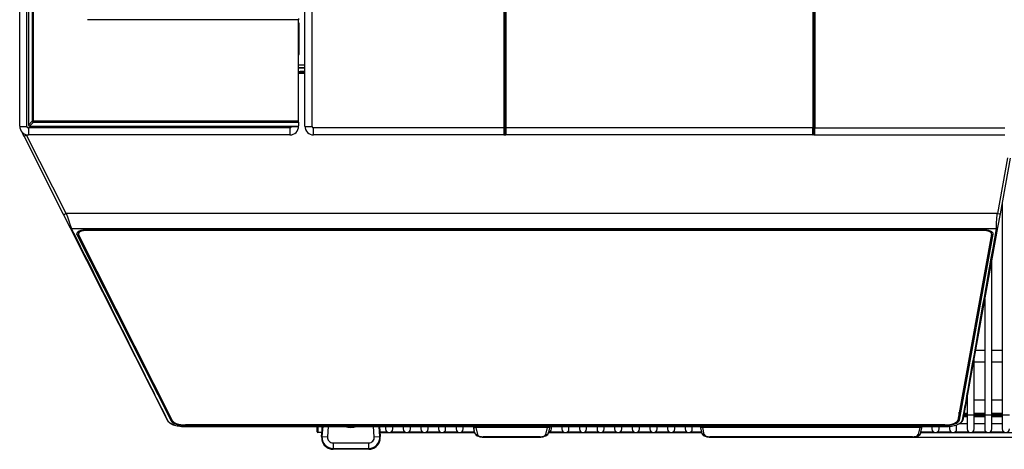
# Model space of a CAD drawing. Header units: millimetres. Extents: x 0 to 592, y 0 to 418.
# Tile 3 of 44: x 87 to 156, y 86 to 116. Entities that reach past the tile are written whole.
import ezdxf
from ezdxf.enums import TextEntityAlignment as Align

# ---------------------------------------------------------------- set-up
doc = ezdxf.new("R2010")
doc.units = ezdxf.units.MM
doc.layers.add('140.967_BW4NEO_C', color=7, linetype='Continuous')
doc.layers.add('Standard', color=7, linetype='Continuous')
doc.styles.add('SEACAD_Arial', font='arial.ttf')
doc.dimstyles.new('ISO', dxfattribs={"dimtxt": 3, "dimasz": 3, "dimexe": 1.5, "dimexo": 0, "dimgap": 0.75, "dimtad": 1, "dimdec": 0, "dimlfac": 5, "dimtxsty": 'SEACAD_Arial', "dimblk1": '_SE_FILLED', "dimblk2": '_SE_FILLED', "dimsah": 1, "dimcen": 1.5, "dimazin": 0, "dimtfac": 0.7, "dimtdec": 3, "dimtmove": 0, "dimatfit": 3, "dimfxl": 1, "dimarcsym": 0})

# ---------------------------------------------------------------- blocks, each defined once
blk = doc.blocks.new('SE2')
at = {"layer": '140.967_BW4NEO_C', "color": 7, "linetype": 'Continuous'}
for p, q in [((87.399, 108.762), (87.399, 201.762)), ((87.899, 108.747), (87.899, 201.747)), ((87.999, 201.763), (87.999, 108.842)), ((107.199, 108.762), (107.199, 202.062)), ((107.699, 108.747), (107.699, 202.047)), ((88.271, 201.49), (88.271, 109.114)), ((88.351, 109.116), (88.351, 201.493)), ((120.999, 159.23), (120.999, 108.647)), ((121.039, 108.648), (121.039, 159.231)), ((121.043, 159.228), (121.043, 109.05)), ((121.099, 108.648), (121.099, 159.231)), ((121.139, 159.23), (121.139, 108.647)), ((142.458, 159.23), (142.458, 108.647)), ((142.498, 108.648), (142.498, 159.231)), ((142.555, 159.228), (142.555, 109.05)), ((142.558, 108.648), (142.558, 159.231)), ((142.598, 159.23), (142.598, 108.647)), ((106.759, 116.237), (106.759, 116.154)), ((106.759, 116.154), (92.097, 116.154)), ((106.759, 109.116), (106.759, 116.154)), ((106.759, 115.758), (106.799, 115.758)), ((106.799, 113.762), (106.799, 115.902)), ((106.799, 113.762), (106.759, 113.762)), ((106.759, 113.023), (107.199, 113.023)), ((106.759, 112.829), (107.199, 112.829)), ((106.759, 112.819), (107.199, 112.819)), ((107.199, 112.419), (106.759, 112.419)), ((88.271, 109.114), (87.999, 108.842)), ((88.351, 109.034), (88.079, 108.762)), ((88.079, 108.762), (106.259, 108.762)), ((106.759, 109.116), (88.351, 109.116)), ((88.351, 109.034), (88.351, 109.116)), ((88.351, 109.034), (106.759, 109.034)), ((106.259, 108.747), (106.259, 108.762)), ((106.759, 109.034), (106.759, 109.116)), ((106.759, 109.034), (106.759, 108.78)), ((106.759, 108.762), (106.759, 108.78)), ((121.043, 109.05), (121.099, 109.05)), ((142.555, 109.05), (142.498, 109.05)), ((87.701, 108.065), (87.635, 108.194)), ((90.443, 102.635), (87.701, 108.065)), ((90.622, 102.719), (87.879, 108.148)), ((106.159, 108.647), (87.999, 108.647)), ((87.999, 108.647), (87.999, 108.162)), ((106.159, 108.162), (87.999, 108.162)), ((106.159, 108.647), (106.159, 108.162)), ((107.799, 108.162), (107.799, 108.647)), ((120.999, 108.647), (107.799, 108.647)), ((121.007, 108.162), (107.799, 108.162)), ((121.007, 108.162), (121.147, 108.162)), ((121.107, 108.202), (121.047, 108.202)), ((121.053, 108.469), (121.1, 108.469)), ((121.053, 108.469), (121.1, 108.445)), ((142.458, 108.647), (121.139, 108.647)), ((142.45, 108.162), (121.147, 108.162)), ((142.59, 108.162), (142.451, 108.162)), ((142.49, 108.202), (142.55, 108.202)), ((142.545, 108.469), (142.497, 108.469)), ((142.545, 108.469), (142.497, 108.445)), ((142.59, 108.162), (155.799, 108.162)), ((142.598, 108.647), (155.799, 108.647)), ((155.97, 106.567), (155.271, 102.719)), ((156.167, 106.538), (155.467, 102.69)), ((155.614, 103.495), (155.614, 88.712)), ((90.916, 101.7), (90.443, 102.635)), ((155.271, 102.719), (90.622, 102.719)), ((155.467, 102.69), (155.292, 101.727)), ((97.676, 88.316), (90.916, 101.7)), ((155.194, 101.653), (91.005, 101.653)), ((91.377, 101.246), (91.379, 101.358)), ((91.377, 101.246), (97.906, 88.322)), ((91.476, 101.451), (91.476, 101.3)), ((98.016, 88.33), (91.488, 101.254)), ((154.272, 101.579), (92.076, 101.579)), ((92.076, 101.535), (92.076, 101.579)), ((154.272, 101.535), (92.076, 101.535)), ((154.871, 101.283), (152.525, 88.374)), ((152.637, 88.371), (154.983, 101.28)), ((155.292, 101.727), (152.867, 88.379)), ((154.272, 101.535), (154.272, 101.579)), ((154.872, 101.3), (154.872, 101.451)), ((154.882, 101.445), (154.872, 101.393)), ((154.983, 101.28), (154.982, 101.324)), ((154.89, 88.712), (154.89, 99.515)), ((154.39, 96.763), (154.39, 88.712)), ((154.39, 93.212), (153.745, 93.212)), ((155.614, 93.212), (154.89, 93.212)), ((153.667, 88.712), (153.667, 92.783)), ((153.667, 92.412), (154.39, 92.412)), ((154.89, 92.412), (155.614, 92.412)), ((153.167, 89.761), (153.118, 89.761)), ((153.167, 90.031), (153.167, 88.712)), ((154.39, 89.761), (153.667, 89.761)), ((155.614, 89.761), (154.89, 89.761)), ((152.637, 88.371), (152.627, 88.932)), ((97.906, 88.322), (97.91, 88.54)), ((153.167, 88.612), (152.909, 88.612)), ((153.167, 88.614), (152.91, 88.614)), ((152.921, 88.674), (153.167, 88.674)), ((152.927, 88.711), (153.167, 88.711)), ((152.937, 88.767), (153.167, 88.767)), ((153.167, 88.813), (152.946, 88.813)), ((152.946, 88.813), (153.167, 88.813)), ((153.167, 88.824), (152.948, 88.824)), ((153.667, 88.712), (153.167, 88.712)), ((153.167, 88.712), (153.167, 87.762)), ((154.39, 88.824), (153.667, 88.824)), ((154.39, 88.813), (153.667, 88.813)), ((153.667, 88.813), (154.39, 88.813)), ((153.667, 88.767), (154.39, 88.767)), ((153.667, 87.762), (153.667, 88.712)), ((153.667, 88.711), (154.39, 88.711)), ((153.667, 88.674), (154.39, 88.674)), ((154.39, 88.614), (153.667, 88.614)), ((154.39, 88.612), (153.667, 88.612)), ((154.89, 88.712), (154.39, 88.712)), ((154.39, 88.712), (154.39, 87.762)), ((155.614, 88.824), (154.89, 88.824)), ((155.464, 88.813), (154.89, 88.813)), ((154.89, 88.813), (155.464, 88.813)), ((154.89, 88.767), (155.614, 88.767)), ((154.89, 87.762), (154.89, 88.712)), ((154.89, 88.711), (155.614, 88.711)), ((154.89, 88.674), (155.614, 88.674)), ((155.614, 88.614), (154.89, 88.614)), ((155.614, 88.612), (154.89, 88.612)), ((155.464, 88.813), (155.464, 88.813)), ((155.614, 88.815), (155.568, 88.815)), ((155.568, 88.815), (155.568, 88.815)), ((155.568, 88.815), (155.614, 88.815)), ((156.114, 88.712), (155.614, 88.712)), ((155.614, 88.712), (155.614, 87.762)), ((98.899, 88.002), (98.899, 88.046)), ((151.627, 88.046), (98.899, 88.046)), ((98.899, 88.002), (151.627, 88.002)), ((98.942, 87.924), (99.002, 87.924)), ((98.955, 87.948), (98.955, 87.924)), ((151.66, 87.928), (98.955, 87.928)), ((99.002, 87.924), (151.672, 87.924)), ((108.039, 87.7), (108.039, 87.924)), ((108.039, 87.572), (108.039, 87.922)), ((108.039, 87.7), (108.039, 87.572)), ((108.039, 87.572), (108.039, 87.572)), ((108.099, 87.916), (108.099, 87.512)), ((108.099, 87.512), (108.099, 87.512)), ((108.382, 87.512), (108.099, 87.512)), ((108.358, 87.231), (108.409, 87.924)), ((108.436, 87.924), (108.385, 87.236)), ((108.824, 87.924), (108.771, 87.208)), ((112.018, 87.207), (111.966, 87.924)), ((112.404, 87.236), (112.354, 87.924)), ((112.38, 87.924), (112.431, 87.23)), ((112.407, 87.567), (112.892, 87.567)), ((112.411, 87.512), (118.983, 87.512)), ((112.799, 87.924), (112.799, 87.762)), ((113.205, 87.567), (114.116, 87.567)), ((113.299, 87.762), (113.299, 87.924)), ((114.022, 87.924), (114.022, 87.762)), ((114.428, 87.567), (115.339, 87.567)), ((114.522, 87.762), (114.522, 87.924)), ((115.245, 87.924), (115.245, 87.762)), ((115.651, 87.567), (116.562, 87.567)), ((115.745, 87.762), (115.745, 87.924)), ((116.469, 87.924), (116.469, 87.762)), ((116.875, 87.567), (117.786, 87.567)), ((116.969, 87.762), (116.969, 87.924)), ((117.692, 87.924), (117.692, 87.762)), ((118.098, 87.567), (118.97, 87.567)), ((118.192, 87.762), (118.192, 87.924)), ((118.977, 87.535), (118.892, 87.924)), ((118.915, 87.924), (118.915, 87.762)), ((124.032, 87.873), (119.066, 87.873)), ((119.066, 87.873), (119.175, 87.37)), ((123.922, 87.37), (124.032, 87.873)), ((124.118, 87.512), (134.739, 87.512)), ((124.206, 87.924), (124.121, 87.535)), ((124.214, 87.567), (125.125, 87.567)), ((124.308, 87.762), (124.308, 87.924)), ((125.032, 87.924), (125.032, 87.762)), ((125.438, 87.567), (126.349, 87.567)), ((125.532, 87.762), (125.532, 87.924)), ((126.255, 87.924), (126.255, 87.762)), ((126.661, 87.567), (127.572, 87.567)), ((126.755, 87.762), (126.755, 87.924)), ((127.478, 87.924), (127.478, 87.762)), ((127.884, 87.567), (128.795, 87.567)), ((127.978, 87.762), (127.978, 87.924)), ((128.701, 87.924), (128.701, 87.762)), ((129.108, 87.567), (130.019, 87.567)), ((129.201, 87.762), (129.201, 87.924)), ((129.925, 87.924), (129.925, 87.762)), ((130.331, 87.567), (131.242, 87.567)), ((130.425, 87.762), (130.425, 87.924)), ((131.148, 87.924), (131.148, 87.762)), ((131.554, 87.567), (132.465, 87.567)), ((131.648, 87.762), (131.648, 87.924)), ((132.371, 87.924), (132.371, 87.762)), ((132.777, 87.567), (133.688, 87.567)), ((132.871, 87.762), (132.871, 87.924)), ((133.595, 87.924), (133.595, 87.762)), ((134.001, 87.567), (134.724, 87.567)), ((134.095, 87.762), (134.095, 87.924)), ((134.646, 87.924), (134.729, 87.544)), ((149.879, 87.873), (134.818, 87.873)), ((134.928, 87.365), (134.818, 87.873)), ((149.879, 87.873), (149.768, 87.365)), ((149.965, 87.512), (199.49, 87.512)), ((149.968, 87.544), (150.051, 87.924)), ((149.973, 87.567), (150.814, 87.567)), ((150.721, 87.924), (150.721, 87.762)), ((151.127, 87.567), (152.038, 87.567)), ((151.221, 87.762), (151.221, 87.924)), ((151.627, 88.002), (151.627, 88.046)), ((151.66, 87.924), (151.66, 87.948)), ((151.944, 87.948), (151.944, 87.762)), ((152.35, 87.567), (153.261, 87.567)), ((152.444, 87.762), (152.444, 88.058)), ((153.167, 88.112), (152.587, 88.112)), ((153.573, 87.567), (154.484, 87.567)), ((154.39, 88.112), (153.667, 88.112)), ((154.797, 87.567), (155.708, 87.567)), ((155.614, 88.112), (154.89, 88.112)), ((108.385, 87.236), (108.358, 87.231)), ((108.381, 86.972), (108.387, 86.948)), ((108.385, 87.236), (108.771, 87.208)), ((112.018, 87.207), (112.404, 87.236)), ((112.401, 86.944), (112.407, 86.968)), ((112.431, 87.23), (112.404, 87.236)), ((123.522, 87.214), (119.575, 87.214)), ((119.575, 87.214), (119.575, 87.198)), ((119.575, 87.198), (123.522, 87.198)), ((123.522, 87.214), (123.522, 87.198)), ((149.383, 87.214), (135.314, 87.214)), ((135.314, 87.214), (135.314, 87.198)), ((135.314, 87.198), (149.383, 87.198)), ((149.383, 87.214), (149.383, 87.198)), ((109.156, 86.793), (111.634, 86.793)), ((109.156, 86.415), (109.156, 86.37)), ((109.156, 86.415), (111.633, 86.415)), ((111.633, 86.37), (109.156, 86.37)), ((109.156, 86.37), (109.156, 86.352)), ((111.633, 86.351), (109.156, 86.352)), ((111.633, 86.37), (111.633, 86.415)), ((111.633, 86.351), (111.633, 86.37))]:
    blk.add_line(p, q, dxfattribs=at)
for centre, radius, start, end in [((87.999, 108.762), 0.6, 180, 270), ((87.999, 108.747), 0.1, 180, 270), ((106.159, 108.762), 0.6, 270, 360), ((106.159, 108.747), 0.1, 270, 0), ((107.799, 108.762), 0.6, 180, 270), ((107.799, 108.747), 0.1, 180, 270), ((88.561, 108.721), 1.066, 201.41732, 209.66298), ((88.855, 108.722), 1.328, 197.54094, 209.66463), ((128.444, 108.524), 7.446, 179.05672, 182.78422), ((127.472, 108.537), 6.434, 179.01601, 182.98498), ((127.265, 108.533), 6.166, 178.92994, 183.07105), ((128.904, 108.529), 7.766, 179.13346, 182.70748), ((135.013, 108.524), 7.446, 357.21578, 0.94328), ((136.059, 108.537), 6.44, 357.01693, 0.98208), ((136.385, 108.533), 6.175, 356.93172, 1.06729), ((135.153, 108.524), 7.446, 357.21578, 0.94328), ((89.79, 104.257), 1.749, 291.93442, 298.40049), ((152.83, 88.387), 0.0378, 266.29473, 347.67704), ((108.099, 87.572), 0.06, 180, 270), ((108.099, 87.572), 0.06, 180, 270), ((125, 88.085), 16.628, 180.59022, 181.95563), ((110.395, 89.188), 1.329, 251.916, 288.084), ((113.049, 87.762), 0.25, 180, 0), ((114.272, 87.762), 0.25, 180, 0), ((115.495, 87.762), 0.25, 180, 0), ((116.719, 87.762), 0.25, 180, 0), ((117.942, 87.762), 0.25, 180, 0), ((119.165, 87.762), 0.25, 180, 211.00809), ((119.161, 87.555), 0.186, 185.96726, 274.42608), ((124.058, 87.762), 0.25, 284.12624, 0), ((125.282, 87.762), 0.25, 180, 0), ((126.505, 87.762), 0.25, 180, 0), ((127.728, 87.762), 0.25, 180, 0), ((128.951, 87.762), 0.25, 180, 0), ((130.175, 87.762), 0.25, 180, 0), ((131.398, 87.762), 0.25, 180, 0), ((132.621, 87.762), 0.25, 180, 0), ((133.845, 87.762), 0.25, 180, 0), ((134.914, 87.549), 0.185, 181.61741, 274.60152), ((150.971, 87.762), 0.25, 180, 0), ((152.194, 87.762), 0.25, 180, 0), ((153.417, 87.762), 0.25, 180, 0), ((154.64, 87.762), 0.25, 180, 0), ((155.864, 87.762), 0.25, 180, 0), ((109.157, 87.171), 0.801, 175.71921, 269.9187), ((109.156, 87.146), 0.794, 189.69745, 269.96872), ((109.156, 87.146), 0.778, 175.1357, 270.51275), ((109.156, 87.187), 0.772, 176.32392, 269.99262), ((109.156, 87.179), 0.386, 175.71969, 269.93102), ((111.633, 87.146), 0.778, 269.47819, 4.85568), ((111.633, 87.187), 0.772, 269.9997, 3.62953), ((111.632, 87.171), 0.801, 270.07274, 4.27223), ((111.633, 87.145), 0.794, 270.01704, 350.35066), ((111.633, 87.179), 0.386, 270.06035, 4.19777)]:
    blk.add_arc(centre, radius, start, end, dxfattribs=at)
for centre, major_axis, ratio, start_param, end_param in [((106.739, 115.902), (0.0598, -0.005), 0.999164, 0.083352, 1.314069), ((106.739, 113.762), (-0.0307, 0.0517), 0.998282, 2.94555, 4.176267), ((87.899, 108.762), (0.5, 0), 0.031478, 3.141593, 4.712389), ((88.079, 108.842), (0.0799, 0.0043), 0.998894, 3.087516, 4.658192), ((88.351, 109.114), (0.08, 0), 0.031478, 1.570796, 3.106669), ((88.351, 109.114), (-0.0565, 0.0566), 0.998781, 0.785458, 2.356135), ((106.259, 108.78), (-0.5, 0), 0.0349, 1.570796, 3.141593), ((106.259, 108.762), (0.5, 0), 0.031478, 4.712389, 6.283185), ((107.699, 108.762), (-0.5, 0), 0.031478, 0, 1.570796), ((121.053, 109.069), (0, -0.6), 0.017455, 4.743881, 6.274468), ((142.544, 109.069), (0, -0.6), 0.017455, 0.008717, 1.539304), ((87.879, 108.155), (-0.179, -0.09), 0.028099, 0, 1.556603), ((120.999, 108.648), (0.04, 0), 0.031478, 4.712389, 6.265723), ((121.007, 108.202), (0, -0.04), 0.999848, 0, 1.570247), ((121.139, 108.648), (0.04, 0), 0.031478, 3.124131, 4.712389), ((121.147, 108.202), (0, 0.04), 0.999848, 1.570247, 3.141593), ((142.45, 108.202), (0, 0.04), 0.999848, 3.141593, 4.712939), ((142.458, 108.648), (-0.04, 0), 0.031478, 1.570796, 3.159055), ((142.59, 108.202), (0, -0.04), 0.999848, 4.712939, 6.283185), ((142.598, 108.648), (0.04, 0), 0.031478, 3.159055, 4.712389), ((155.271, 102.725), (0.197, -0.036), 0.030971, 4.718017, 6.283185), ((91.005, 101.745), (-0.0893, -0.0451), 0.902273, 0, 1.143154), ((92.076, 101.3), (0.712, 0), 0.392337, 1.570796, 3.337241), ((92.076, 101.3), (0.6, 0), 0.392337, 1.570796, 3.337241), ((154.272, 101.3), (-0.712, 0), 0.392337, 3.070419, 4.712389), ((154.272, 101.3), (-0.6, 0), 0.392337, 3.070419, 4.712389), ((155.194, 101.745), (0.0984, -0.0179), 0.917493, 4.877594, 6.283185), ((97.712, 88.334), (0.0357, 0.018), 0.902273, 3.141593, 4.284746), ((98.899, 88.399), (-1.012, 0), 0.392337, 0.195649, 1.570796), ((98.899, 88.399), (0.9, 0), 0.392337, 3.337241, 4.712389), ((151.627, 88.399), (0.9, 0), 0.392337, 4.712389, 6.212011), ((151.627, 88.399), (1.012, 0), 0.392337, 4.712389, 6.212011), ((155.464, 88.814), (-0.02, 0), 0.026202, 1.570796, 2.617994), ((155.568, 88.812), (0.1, 0), 0.026202, 1.570796, 2.617994), ((119.066, 88.055), (-0.201, -0.002), 0.906207, 0.788202, 1.558305), ((123.922, 87.554), (-0.195, 0.043), 0.916469, 1.768167, 3.275894), ((124.032, 88.055), (0.201, -0.002), 0.906208, 4.724885, 5.494994), ((134.818, 88.055), (-0.201, -0.002), 0.906207, 0.788203, 1.558305), ((149.768, 87.549), (-0.195, 0.043), 0.916469, 1.768165, 3.346886), ((149.879, 88.055), (0.201, -0.002), 0.906208, 4.724885, 5.494994)]:
    blk.add_ellipse(centre, major_axis=major_axis, ratio=ratio, start_param=start_param, end_param=end_param, dxfattribs=at)
for points in [[(107.199, 112.565), (107.052, 112.559), (106.905, 112.554), (106.759, 112.548)], [(107.199, 112.516), (107.052, 112.515), (106.905, 112.515), (106.759, 112.514)], [(107.199, 112.455), (107.052, 112.455), (106.905, 112.454), (106.759, 112.454)], [(95.917, 91.865), (94.28, 95.128), (92.653, 98.391), (91.005, 101.653)], [(155.194, 101.653), (154.537, 98.037), (153.914, 94.42), (153.269, 90.803)], [(97.712, 88.297), (97.111, 89.487), (96.513, 90.676), (95.917, 91.865)], [(153.269, 90.803), (153.123, 89.985), (152.976, 89.167), (152.827, 88.349)], [(151.66, 87.928), (151.952, 87.928), (152.536, 88.016), (152.807, 88.236), (152.827, 88.349)], [(119.175, 87.37), (119.184, 87.329), (119.274, 87.252), (119.472, 87.214), (119.575, 87.214)], [(123.522, 87.214), (123.626, 87.214), (123.824, 87.252), (123.913, 87.329), (123.922, 87.37)], [(134.928, 87.365), (134.937, 87.326), (135.021, 87.25), (135.214, 87.214), (135.314, 87.214)], [(149.383, 87.214), (149.483, 87.214), (149.676, 87.251), (149.76, 87.326), (149.768, 87.365)]]:
    blk.add_open_spline(points, degree=3, dxfattribs=at)
for points, knots in [([(90.622, 102.719), (90.629, 102.703), (90.642, 102.67), (90.662, 102.621), (90.681, 102.569), (90.701, 102.517), (90.72, 102.463), (90.74, 102.408), (90.759, 102.353), (90.778, 102.297), (90.797, 102.24), (90.816, 102.184), (90.834, 102.127), (90.855, 102.064), (90.878, 101.996), (90.902, 101.924), (90.925, 101.858), (90.947, 101.797), (90.967, 101.742), (90.987, 101.693), (90.999, 101.666), (91.005, 101.653)], [0, 0, 0, 0, 0.036808, 0.074691, 0.113656, 0.153709, 0.194855, 0.237102, 0.280453, 0.324913, 0.370487, 0.41718, 0.464993, 0.513932, 0.582991, 0.652159, 0.721445, 0.790862, 0.86042, 0.930129, 1, 1, 1, 1]), ([(155.194, 101.653), (155.195, 101.659), (155.197, 101.673), (155.2, 101.696), (155.203, 101.722), (155.205, 101.753), (155.207, 101.788), (155.209, 101.827), (155.212, 101.878), (155.214, 101.943), (155.217, 102.014), (155.22, 102.111), (155.225, 102.23), (155.233, 102.366), (155.242, 102.473), (155.25, 102.559), (155.259, 102.641), (155.267, 102.693), (155.271, 102.719)], [0, 0, 0, 0, 0.034963, 0.072451, 0.112466, 0.15501, 0.200082, 0.247685, 0.29508, 0.372563, 0.449611, 0.49811, 0.636707, 0.749964, 0.818173, 0.882566, 0.943166, 1, 1, 1, 1]), ([(98.135, 88.042), (98.13, 88.044), (98.067, 88.062), (97.956, 88.1), (97.851, 88.153), (97.788, 88.194), (97.75, 88.224), (97.719, 88.254), (97.694, 88.285), (97.682, 88.306), (97.676, 88.316)], [0.5032959, 0.5032959, 0.5032959, 0.5032959, 0.512852, 0.6405893, 0.7593644, 0.808813, 0.8575623, 0.9056502, 0.9531158, 1, 1, 1, 1]), ([(97.712, 88.297), (97.738, 88.246), (97.789, 88.196), (97.937, 88.106), (98.032, 88.065), (98.257, 87.998), (98.386, 87.972), (98.661, 87.937), (98.808, 87.928), (98.955, 87.928)], [0, 0, 0, 0, 0.25, 0.25, 0.5, 0.5, 0.75, 0.75, 1, 1, 1, 1]), ([(152.867, 88.379), (152.866, 88.372), (152.863, 88.36), (152.856, 88.341), (152.848, 88.322), (152.838, 88.304), (152.825, 88.285), (152.811, 88.267), (152.795, 88.248), (152.776, 88.23), (152.756, 88.212), (152.74, 88.2), (152.731, 88.193), (152.729, 88.192)], [0, 0, 0, 0, 0.026594, 0.0533111, 0.0801525, 0.1071195, 0.1342132, 0.1614347, 0.1887853, 0.216266, 0.2438779, 0.2716222, 0.2762318, 0.2762318, 0.2762318, 0.2762318]), ([(119.001, 87.457), (119.012, 87.432), (119.046, 87.373), (119.16, 87.286), (119.311, 87.229), (119.46, 87.203), (119.532, 87.2), (119.575, 87.198)], [0.0691977, 0.0691977, 0.0691977, 0.0691977, 0.2174363, 0.4590843, 0.7199053, 0.8580047, 1, 1, 1, 1]), ([(123.522, 87.198), (123.564, 87.2), (123.635, 87.202), (123.782, 87.228), (123.934, 87.284), (124.05, 87.371), (124.084, 87.43), (124.096, 87.454)], [0, 0, 0, 0, 0.1391772, 0.2751221, 0.5340929, 0.7773838, 0.9252997, 0.9252997, 0.9252997, 0.9252997]), ([(134.736, 87.494), (134.752, 87.453), (134.783, 87.382), (134.908, 87.284), (135.056, 87.228), (135.202, 87.202), (135.272, 87.2), (135.314, 87.198)], [0, 0, 0, 0, 0.218881, 0.45991, 0.720951, 0.858854, 1, 1, 1, 1]), ([(149.383, 87.198), (149.424, 87.2), (149.495, 87.202), (149.64, 87.228), (149.789, 87.284), (149.902, 87.372), (149.934, 87.432), (149.945, 87.457)], [0, 0, 0, 0, 0.1408294, 0.2783804, 0.539595, 0.780764, 0.9305459, 0.9305459, 0.9305459, 0.9305459]), ([(109.156, 86.793), (109.156, 86.71), (109.156, 86.628), (109.156, 86.493), (109.156, 86.442), (109.156, 86.415)], [0, 0, 0, 0, 0.5, 0.5, 1, 1, 1, 1]), ([(109.156, 86.352), (109.156, 86.35), (109.156, 86.355), (109.156, 86.366), (109.156, 86.367), (109.156, 86.367)], [0, 0, 0, 0, 0.25, 0.25, 0.2567216, 0.2567216, 0.2567216, 0.2567216]), ([(111.633, 86.415), (111.633, 86.441), (111.634, 86.493), (111.634, 86.628), (111.634, 86.71), (111.634, 86.793)], [0, 0, 0, 0, 0.5, 0.5, 1, 1, 1, 1])]:
    blk.add_open_spline(points, degree=3, knots=knots, dxfattribs=at)
blk = doc.blocks.new('DMBLK19')
at = {"layer": 'Standard', "linetype": 'Continuous'}
for points in [[(215.042, 200.962), (214.542, 203.962), (214.042, 200.962)], [(215.042, 90.198), (214.042, 90.198), (214.542, 87.198)]]:
    blk.add_hatch(color=7, dxfattribs=at).paths.add_polyline_path(points)
at = {"layer": 'Standard', "color": 7, "linetype": 'Continuous'}
for p, q in [((110.168, 203.962), (216.042, 203.962)), ((214.542, 203.962), (214.542, 87.198)), ((149.383, 87.198), (216.042, 87.198))]:
    blk.add_line(p, q, dxfattribs=at)
at = {"layer": 'Standard', "color": 7, "linetype": 'Continuous', "style": 'SEACAD_Arial'}
blk.add_text('584', height=3, rotation=90, dxfattribs=at).set_placement((210.792, 142.058), align=Align.TOP_LEFT)
blk = doc.blocks.new('_SE_FILLED')
at = {"color": 0}
blk.add_line((0, 0), (-1, 0), dxfattribs=at)
blk.add_solid([(0, 0), (-1, -0.1665), (-1, 0.1665), (0, 0)], dxfattribs=at)

msp = doc.modelspace()

# ---------------------------------------------------------------- block references
at = {"layer": 'Standard'}
msp.add_blockref('SE2', (0, 0), dxfattribs=at)

# ---------------------------------------------------------------- dimensions: what is measured, and where the dimension line sits
at = {"layer": 'Standard', "color": 7, "linetype": 'Continuous'}
dim = msp.add_linear_dim(base=(214.5422, 87.1983), p1=(109.7251, 203.962), p2=(149.3825, 87.1983), angle=90, text='\\A1;<>', dimstyle='ISO', dxfattribs=at)
dim.commit()
dim.dimension.update_dxf_attribs({"geometry": 'DMBLK19', "text_midpoint": (214.5422, 145.5801), "dimtype": 160})

doc.saveas('drawing.dxf')
